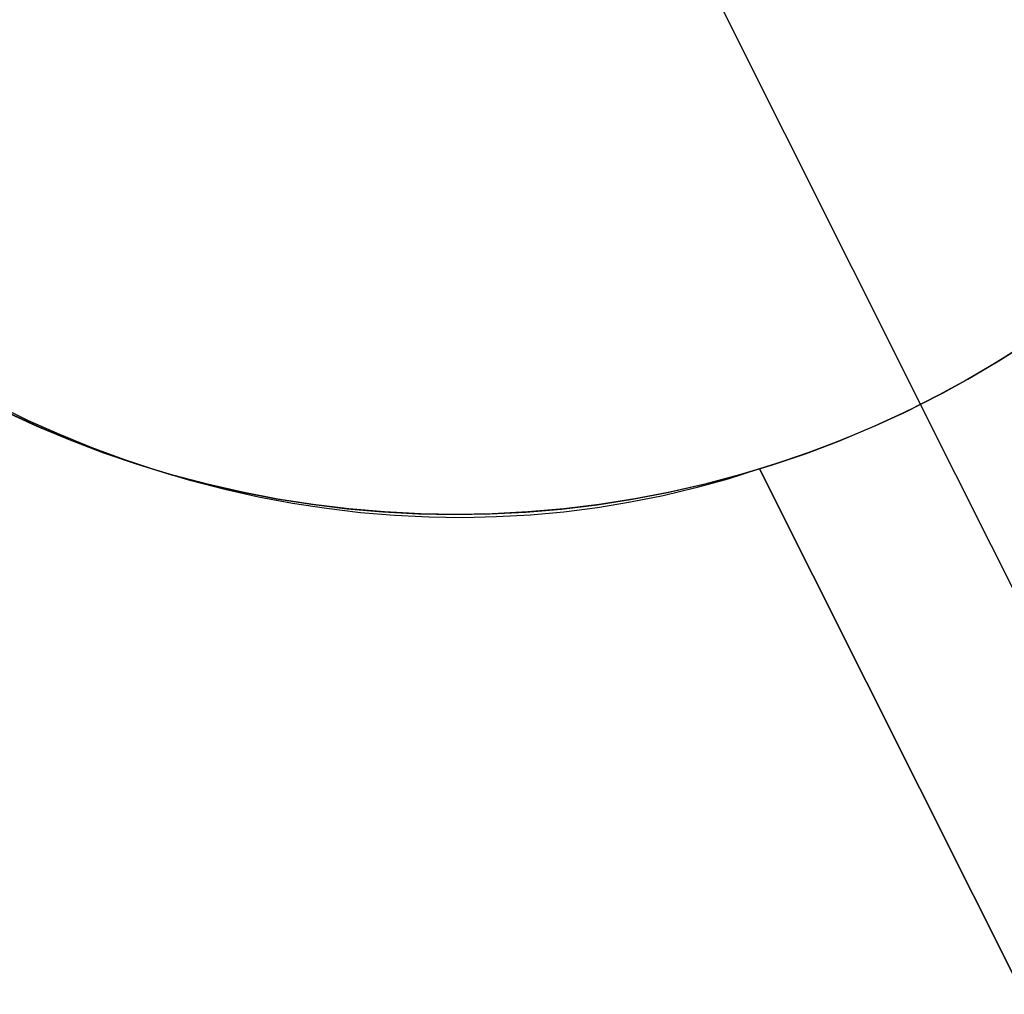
# Model space of a CAD drawing. Header units: millimetres. Extents: x 7986 to 9191, y -11326 to -10283.
# Tile 8 of 256: x 8519.64 to 8522.49, y -10734.82 to -10732. Entities that reach past the tile are written whole.
import ezdxf

# ---------------------------------------------------------------- set-up
doc = ezdxf.new("R2010")
doc.units = ezdxf.units.MM
doc.layers.add('color', color=7, linetype='Continuous')

msp = doc.modelspace()

# ---------------------------------------------------------------- linework, layer by layer
at = {"layer": 'color', "color": 254, "true_color": 0xcad1ee}
for p, q in [((8521.4597, -10731.5494, -33.2406), (8522.2438, -10733.1139, -33.2406)), ((8522.47, -10732.9881, -33.2406), (8522.5573, -10732.9324, -33.2406)), ((8522.47, -10732.9881, -33.2406), (8522.5573, -10732.9324, -33.2406)), ((8522.5646, -10732.9275, -22.8264), (8522.4774, -10732.9835, -22.8264)), ((8522.3808, -10733.0408, -33.2406), (8522.47, -10732.9881, -33.2406)), ((8522.3808, -10733.0408, -33.2406), (8522.47, -10732.9881, -33.2406)), ((8522.4774, -10732.9835, -22.8264), (8522.3882, -10733.0366, -22.8264)), ((8522.4947, -10732.9728, -20.2543), (8522.4334, -10733.0103, -20.2483)), ((8522.4947, -10732.9728, -20.2543), (8522.4334, -10733.0103, -20.2483)), ((8522.4334, -10733.0103, -20.2483), (8522.3711, -10733.0463, -20.244)), ((8522.4334, -10733.0103, -20.2483), (8522.3711, -10733.0463, -20.244)), ((8522.2899, -10733.0903, -33.2406), (8522.3808, -10733.0408, -33.2406)), ((8522.2899, -10733.0903, -33.2406), (8522.3808, -10733.0408, -33.2406)), ((8522.3882, -10733.0366, -22.8264), (8522.2972, -10733.0865, -22.8264)), ((8522.3711, -10733.0463, -20.244), (8522.3079, -10733.0809, -20.2415)), ((8522.3711, -10733.0463, -20.244), (8522.3079, -10733.0809, -20.2415)), ((8522.1973, -10733.1367, -33.2406), (8522.2899, -10733.0903, -33.2406)), ((8522.1973, -10733.1367, -33.2406), (8522.2899, -10733.0903, -33.2406)), ((8522.2972, -10733.0865, -22.8264), (8522.2046, -10733.1332, -22.8264)), ((8522.3079, -10733.0809, -20.2415), (8522.2438, -10733.1139, -20.2406)), ((8522.3079, -10733.0809, -20.2415), (8522.2438, -10733.1139, -20.2406)), ((8519.6615, -10733.1599, -14.7385), (8519.5702, -10733.1154, -14.7532)), ((8519.6615, -10733.1599, -14.7385), (8519.5702, -10733.1154, -14.7532)), ((8519.594, -10733.1329, -33.2406), (8519.688, -10733.1763, -33.2406)), ((8519.594, -10733.1329, -33.2406), (8519.688, -10733.1763, -33.2406)), ((8519.6913, -10733.1778, -22.8264), (8519.5971, -10733.1344, -22.8264)), ((8522.2046, -10733.1332, -22.8264), (8522.1104, -10733.1767, -22.8264)), ((8522.2438, -10733.1139, -20.2406), (8522.179, -10733.1455, -20.2415)), ((8522.2438, -10733.1139, -20.2406), (8522.179, -10733.1455, -20.2415)), ((8524.484, -10737.584, -15.2406), (8522.2438, -10733.1139, -20.2406)), ((8522.2438, -10733.1139, -20.2406), (8522.2438, -10733.1139, -33.2406)), ((8519.7541, -10733.2012, -14.7226), (8519.6615, -10733.1599, -14.7385)), ((8519.7541, -10733.2012, -14.7226), (8519.6615, -10733.1599, -14.7385)), ((8522.1032, -10733.1799, -33.2406), (8522.1973, -10733.1367, -33.2406)), ((8522.1032, -10733.1799, -33.2406), (8522.1973, -10733.1367, -33.2406)), ((8522.179, -10733.1455, -20.2415), (8522.1135, -10733.1754, -20.244)), ((8522.179, -10733.1455, -20.2415), (8522.1135, -10733.1754, -20.244)), ((8519.688, -10733.1763, -33.2406), (8519.7835, -10733.2165, -33.2406)), ((8519.688, -10733.1763, -33.2406), (8519.7835, -10733.2165, -33.2406)), ((8519.787, -10733.2179, -22.8264), (8519.6913, -10733.1778, -22.8264)), ((8522.0076, -10733.2198, -33.2406), (8522.1032, -10733.1799, -33.2406)), ((8522.0076, -10733.2198, -33.2406), (8522.1032, -10733.1799, -33.2406)), ((8522.1104, -10733.1767, -22.8264), (8522.0148, -10733.2169, -22.8264)), ((8522.1135, -10733.1754, -20.244), (8522.0473, -10733.2038, -20.2483)), ((8522.1135, -10733.1754, -20.244), (8522.0473, -10733.2038, -20.2483)), ((8519.8478, -10733.2394, -14.7054), (8519.7541, -10733.2012, -14.7226)), ((8519.8478, -10733.2394, -14.7054), (8519.7541, -10733.2012, -14.7226)), ((8519.7835, -10733.2165, -33.2406), (8519.8802, -10733.2534, -33.2406)), ((8519.7835, -10733.2165, -33.2406), (8519.8802, -10733.2534, -33.2406)), ((8519.884, -10733.2547, -22.8264), (8519.787, -10733.2179, -22.8264)), ((8521.9107, -10733.2564, -33.2406), (8522.0076, -10733.2198, -33.2406)), ((8521.9107, -10733.2564, -33.2406), (8522.0076, -10733.2198, -33.2406)), ((8522.0148, -10733.2169, -22.8264), (8521.9178, -10733.2538, -22.8264)), ((8522.0473, -10733.2038, -20.2483), (8521.9806, -10733.2305, -20.2543)), ((8522.0473, -10733.2038, -20.2483), (8521.9806, -10733.2305, -20.2543)), ((8519.9425, -10733.2745, -14.687), (8519.8478, -10733.2394, -14.7054)), ((8519.9425, -10733.2745, -14.687), (8519.8478, -10733.2394, -14.7054)), ((8521.9806, -10733.2305, -20.2543), (8521.9134, -10733.2555, -20.2621)), ((8521.9806, -10733.2305, -20.2543), (8521.9134, -10733.2555, -20.2621)), ((8519.8802, -10733.2534, -33.2406), (8519.9782, -10733.2869, -33.2406)), ((8519.8802, -10733.2534, -33.2406), (8519.9782, -10733.2869, -33.2406)), ((8519.9822, -10733.2882, -22.8264), (8519.884, -10733.2547, -22.8264)), ((8520.0382, -10733.3062, -14.6673), (8519.9425, -10733.2745, -14.687)), ((8520.0382, -10733.3062, -14.6673), (8519.9425, -10733.2745, -14.687)), ((8521.8126, -10733.2896, -33.2406), (8521.9107, -10733.2564, -33.2406)), ((8521.8126, -10733.2896, -33.2406), (8521.9107, -10733.2564, -33.2406)), ((8521.9178, -10733.2538, -22.8264), (8521.8197, -10733.2874, -22.8264)), ((8521.9134, -10733.2555, -20.2621), (8521.8459, -10733.2788, -20.2715)), ((8521.9134, -10733.2555, -20.2621), (8521.8459, -10733.2788, -20.2715)), ((8519.9782, -10733.2869, -33.2406), (8520.0773, -10733.317, -33.2406)), ((8519.9782, -10733.2869, -33.2406), (8520.0773, -10733.317, -33.2406)), ((8520.0815, -10733.3182, -22.8264), (8519.9822, -10733.2882, -22.8264)), ((8520.1345, -10733.3347, -14.6465), (8520.0382, -10733.3062, -14.6673)), ((8520.1345, -10733.3347, -14.6465), (8520.0382, -10733.3062, -14.6673)), ((8521.778, -10733.3004, -14.141), (8521.6864, -10733.3296, -14.1771)), ((8521.778, -10733.3004, -14.141), (8521.6864, -10733.3296, -14.1771)), ((8521.7134, -10733.3194, -33.2406), (8521.8126, -10733.2896, -33.2406)), ((8521.7134, -10733.3194, -33.2406), (8521.8126, -10733.2896, -33.2406)), ((8521.8197, -10733.2874, -22.8264), (8521.7204, -10733.3175, -22.8264)), ((8521.8459, -10733.2788, -20.2715), (8521.778, -10733.3004, -20.2826)), ((8521.8459, -10733.2788, -20.2715), (8521.778, -10733.3004, -20.2826)), ((8521.778, -10733.3004, -20.2826), (8524.037, -10737.808, -15.2406)), ((8521.778, -10733.3004, -20.2826), (8521.778, -10733.3004, -14.141)), ((8524.037, -10737.808, -14.8813), (8521.778, -10733.3004, -14.141)), ((8521.778, -10733.3004, -20.2826), (8524.037, -10737.808, -15.2406)), ((8521.778, -10733.3004, -17.2118), (8523.1538, -10736.0457, -17.2118)), ((8521.778, -10733.3004, -20.2826), (8521.778, -10733.3004, -14.141)), ((8524.037, -10737.808, -14.8813), (8521.778, -10733.3004, -14.141)), ((8520.0773, -10733.317, -33.2406), (8520.1774, -10733.3437, -33.2406)), ((8520.0773, -10733.317, -33.2406), (8520.1774, -10733.3437, -33.2406)), ((8520.1818, -10733.3447, -22.8264), (8520.0815, -10733.3182, -22.8264)), ((8520.2316, -10733.3599, -14.6245), (8520.1345, -10733.3347, -14.6465)), ((8520.2316, -10733.3599, -14.6245), (8520.1345, -10733.3347, -14.6465)), ((8521.6864, -10733.3296, -14.1771), (8521.5936, -10733.3554, -14.2125)), ((8521.6864, -10733.3296, -14.1771), (8521.5936, -10733.3554, -14.2125)), ((8521.6133, -10733.3458, -33.2406), (8521.7134, -10733.3194, -33.2406)), ((8521.6133, -10733.3458, -33.2406), (8521.7134, -10733.3194, -33.2406)), ((8521.7204, -10733.3175, -22.8264), (8521.6201, -10733.3441, -22.8264)), ((8520.1774, -10733.3437, -33.2406), (8520.2783, -10733.3669, -33.2406)), ((8520.1774, -10733.3437, -33.2406), (8520.2783, -10733.3669, -33.2406)), ((8520.2829, -10733.3678, -22.8264), (8520.1818, -10733.3447, -22.8264)), ((8520.3292, -10733.3818, -14.6014), (8520.2316, -10733.3599, -14.6245)), ((8520.3292, -10733.3818, -14.6014), (8520.2316, -10733.3599, -14.6245)), ((8521.5936, -10733.3554, -14.2125), (8521.4997, -10733.3779, -14.2474)), ((8521.5936, -10733.3554, -14.2125), (8521.4997, -10733.3779, -14.2474)), ((8521.5123, -10733.3687, -33.2406), (8521.6133, -10733.3458, -33.2406)), ((8521.5123, -10733.3687, -33.2406), (8521.6133, -10733.3458, -33.2406)), ((8521.6201, -10733.3441, -22.8264), (8521.519, -10733.3673, -22.8264)), ((8520.2783, -10733.3669, -33.2406), (8520.38, -10733.3866, -33.2406)), ((8520.2783, -10733.3669, -33.2406), (8520.38, -10733.3866, -33.2406)), ((8520.3848, -10733.3874, -22.8264), (8520.2829, -10733.3678, -22.8264)), ((8520.4272, -10733.4002, -14.5772), (8520.3292, -10733.3818, -14.6014)), ((8520.4272, -10733.4002, -14.5772), (8520.3292, -10733.3818, -14.6014)), ((8520.38, -10733.3866, -33.2406), (8520.4823, -10733.4027, -33.2406)), ((8520.38, -10733.3866, -33.2406), (8520.4823, -10733.4027, -33.2406)), ((8520.4873, -10733.4034, -22.8264), (8520.3848, -10733.3874, -22.8264)), ((8521.3082, -10733.404, -33.2406), (8521.4106, -10733.3881, -33.2406)), ((8521.3082, -10733.404, -33.2406), (8521.4106, -10733.3881, -33.2406)), ((8521.4171, -10733.3869, -22.8264), (8521.3147, -10733.4031, -22.8264)), ((8521.4997, -10733.3779, -14.2474), (8521.4048, -10733.397, -14.2815)), ((8521.4997, -10733.3779, -14.2474), (8521.4048, -10733.397, -14.2815)), ((8521.4106, -10733.3881, -33.2406), (8521.5123, -10733.3687, -33.2406)), ((8521.4106, -10733.3881, -33.2406), (8521.5123, -10733.3687, -33.2406)), ((8521.519, -10733.3673, -22.8264), (8521.4171, -10733.3869, -22.8264)), ((8520.5255, -10733.4153, -14.5519), (8520.4272, -10733.4002, -14.5772)), ((8520.5255, -10733.4153, -14.5519), (8520.4272, -10733.4002, -14.5772)), ((8520.4823, -10733.4027, -33.2406), (8520.5851, -10733.4154, -33.2406)), ((8520.4823, -10733.4027, -33.2406), (8520.5851, -10733.4154, -33.2406)), ((8520.5903, -10733.4159, -22.8264), (8520.4873, -10733.4034, -22.8264)), ((8520.6241, -10733.427, -14.5256), (8520.5255, -10733.4153, -14.5519)), ((8520.6241, -10733.427, -14.5256), (8520.5255, -10733.4153, -14.5519)), ((8520.5851, -10733.4154, -33.2406), (8520.6883, -10733.4244, -33.2406)), ((8520.5851, -10733.4154, -33.2406), (8520.6883, -10733.4244, -33.2406)), ((8520.6937, -10733.4248, -22.8264), (8520.5903, -10733.4159, -22.8264)), ((8521.1022, -10733.4251, -33.2406), (8521.2054, -10733.4163, -33.2406)), ((8521.1022, -10733.4251, -33.2406), (8521.2054, -10733.4163, -33.2406)), ((8521.2117, -10733.4156, -22.8264), (8521.1083, -10733.4246, -22.8264)), ((8521.2054, -10733.4163, -33.2406), (8521.3082, -10733.404, -33.2406)), ((8521.2054, -10733.4163, -33.2406), (8521.3082, -10733.404, -33.2406)), ((8521.3147, -10733.4031, -22.8264), (8521.2117, -10733.4156, -22.8264)), ((8521.309, -10733.4127, -14.3149), (8521.2125, -10733.4251, -14.3476)), ((8521.309, -10733.4127, -14.3149), (8521.2125, -10733.4251, -14.3476)), ((8521.4048, -10733.397, -14.2815), (8521.309, -10733.4127, -14.3149)), ((8521.4048, -10733.397, -14.2815), (8521.309, -10733.4127, -14.3149)), ((8520.7227, -10733.4353, -14.4983), (8520.6241, -10733.427, -14.5256)), ((8520.7227, -10733.4353, -14.4983), (8520.6241, -10733.427, -14.5256)), ((8520.6883, -10733.4244, -33.2406), (8520.7917, -10733.43, -33.2406)), ((8520.6883, -10733.4244, -33.2406), (8520.7917, -10733.43, -33.2406)), ((8520.7973, -10733.4302, -22.8264), (8520.6937, -10733.4248, -22.8264)), ((8520.8212, -10733.4401, -14.47), (8520.7227, -10733.4353, -14.4983)), ((8520.8212, -10733.4401, -14.47), (8520.7227, -10733.4353, -14.4983)), ((8520.7917, -10733.43, -33.2406), (8520.8952, -10733.4319, -33.2406)), ((8520.7917, -10733.43, -33.2406), (8520.8952, -10733.4319, -33.2406)), ((8520.901, -10733.4319, -22.8264), (8520.7973, -10733.4302, -22.8264)), ((8520.9196, -10733.4415, -14.4407), (8520.8212, -10733.4401, -14.47)), ((8520.9196, -10733.4415, -14.4407), (8520.8212, -10733.4401, -14.47)), ((8520.8952, -10733.4319, -33.2406), (8520.9988, -10733.4303, -33.2406)), ((8520.8952, -10733.4319, -33.2406), (8520.9988, -10733.4303, -33.2406)), ((8521.0047, -10733.4301, -22.8264), (8520.901, -10733.4319, -22.8264)), ((8521.0177, -10733.4394, -14.4105), (8520.9196, -10733.4415, -14.4407)), ((8521.0177, -10733.4394, -14.4105), (8520.9196, -10733.4415, -14.4407)), ((8520.9988, -10733.4303, -33.2406), (8521.1022, -10733.4251, -33.2406)), ((8520.9988, -10733.4303, -33.2406), (8521.1022, -10733.4251, -33.2406)), ((8521.1083, -10733.4246, -22.8264), (8521.0047, -10733.4301, -22.8264)), ((8521.1154, -10733.434, -14.3795), (8521.0177, -10733.4394, -14.4105)), ((8521.1154, -10733.434, -14.3795), (8521.0177, -10733.4394, -14.4105)), ((8521.2125, -10733.4251, -14.3476), (8521.1154, -10733.434, -14.3795)), ((8521.2125, -10733.4251, -14.3476), (8521.1154, -10733.434, -14.3795))]:
    msp.add_line(p, q, dxfattribs=at)

doc.saveas('drawing.dxf')
